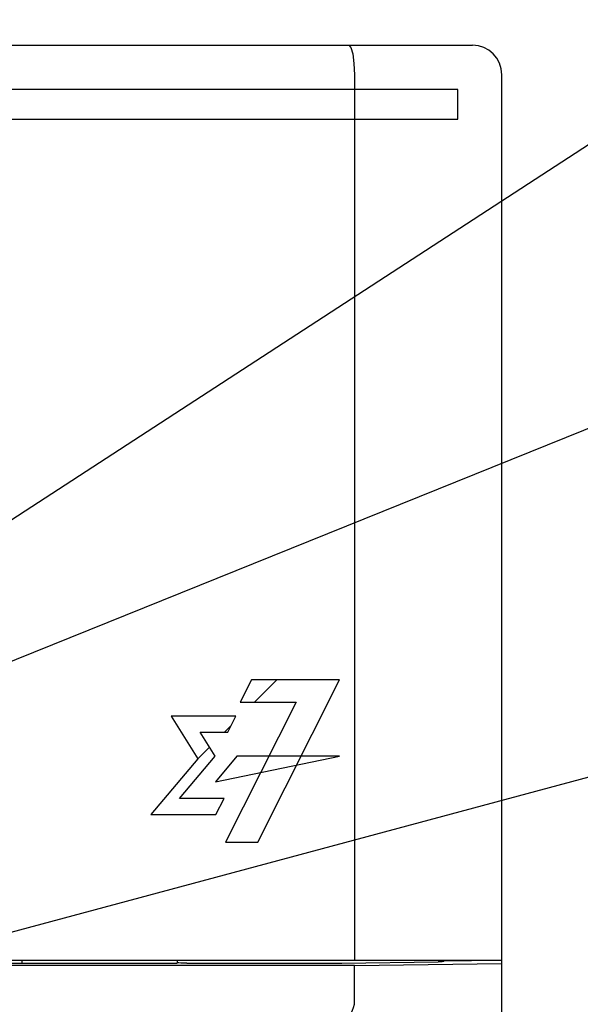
# Model space of a CAD drawing. Header units: millimetres. Extents: x 60 to 816, y 67 to 560.
# Tile 34 of 49: x 464 to 483, y 408 to 441. Entities that reach past the tile are written whole.
import ezdxf

# ---------------------------------------------------------------- set-up
doc = ezdxf.new("R2010")
doc.units = ezdxf.units.MM
doc.header["$LTSCALE"] = 0.327195
for name, color, linetype in [('ALL_CURVE', 7, 'Continuous'), ('ALL_FEATURES', 7, 'Continuous'), ('ALL_NOTE', 7, 'Continuous')]:
    doc.layers.add(name, color=color, linetype=linetype)

msp = doc.modelspace()

# ---------------------------------------------------------------- linework, layer by layer
at = {"layer": 'ALL_CURVE', "color": 4, "linetype": 'Continuous', "lineweight": 25}
for p, q in [((478.5, 438.5), (441.5, 438.5)), ((478.5, 437.5), (478.5, 438.5)), ((459.5, 437.5), (478.5, 437.5)), ((471.514, 418.5), (471.133, 417.74)), ((474.5, 418.5), (471.514, 418.5)), ((471.723, 413), (474.5, 418.5)), ((473.023, 417.74), (470.626, 413)), ((471.133, 417.74), (473.023, 417.74)), ((468.792, 417.272), (469.688, 415.819)), ((470.984, 417.272), (468.792, 417.272)), ((470.707, 416.725), (470.984, 417.272)), ((470.275, 415.916), (469.776, 416.725)), ((469.776, 416.725), (470.707, 416.725)), ((469.688, 415.819), (468.099, 413.935)), ((469.069, 414.483), (470.275, 415.916)), ((471.01, 415.916), (470.287, 415.047)), ((470.287, 415.047), (474.5, 415.916)), ((474.5, 415.916), (471.01, 415.916)), ((470.583, 414.483), (469.069, 414.483)), ((470.305, 413.935), (470.583, 414.483)), ((468.099, 413.935), (470.305, 413.935)), ((470.626, 413), (471.723, 413))]:
    msp.add_line(p, q, dxfattribs=at)
at = {"layer": 'ALL_CURVE', "color": 2, "linetype": 'Continuous', "lineweight": 25}
for p, q in [((471.609, 417.74), (472.369, 418.5)), ((470.595, 416.725), (470.822, 416.953)), ((469.688, 415.819), (470.088, 416.219))]:
    msp.add_line(p, q, dxfattribs=at)
at = {"layer": 'ALL_FEATURES', "color": 7, "linetype": 'Continuous', "lineweight": 25}
for p, q in [((411, 440), (479, 440)), ((475, 439), (475, 409)), ((480, 272.5), (480, 439)), ((475, 408.818), (439.395, 408.818)), ((440, 409), (480, 409)), ((468.977, 408.888), (442.035, 408.888)), ((463.726, 409), (463.724, 408.888)), ((468.977, 408.888), (469, 408.934)), ((469, 408.934), (469, 409)), ((469.025, 408.909), (469, 408.934)), ((469.325, 408.899), (474.537, 408.899)), ((475, 408.818), (480, 408.888)), ((475, 407.533), (475, 408.818)), ((478.035, 408.985), (478.958, 408.979)), ((478.958, 408.979), (478.961, 409)), ((478.958, 408.979), (478.958, 409))]:
    msp.add_line(p, q, dxfattribs=at)
for points in [[(474.807, 440), (474.88, 439.925), (474.943, 439.711), (474.985, 439.386), (475, 439)], [(469.325, 408.899), (469.212, 408.899), (469.116, 408.902), (469.051, 408.905), (469.025, 408.909)], [(474.537, 408.899), (474.575, 408.899), (477.844, 408.945)], [(477.975, 408.948), (477.917, 408.946), (477.844, 408.945)], [(478.033, 408.964), (478.017, 408.953), (477.975, 408.948)], [(478.033, 408.964), (478.034, 408.973), (478.035, 408.985)], [(474.885, 407.229), (474.91, 407.251), (474.94, 407.31), (474.971, 407.401), (474.998, 407.511)], [(474.998, 407.511), (474.999, 407.518), (475, 407.525), (475, 407.533)]]:
    msp.add_lwpolyline(points, dxfattribs=at)
msp.add_arc((479, 439), 1, 0, 90, dxfattribs=at)
at = {"layer": 'ALL_NOTE', "color": 2, "linetype": 'Continuous', "lineweight": 25}
for p, q in [((459.5, 421.408), (494, 443.842)), ((459.5, 417.573), (494, 431.49)), ((444.736, 404.941), (494, 418.179))]:
    msp.add_line(p, q, dxfattribs=at)

doc.saveas('drawing.dxf')
